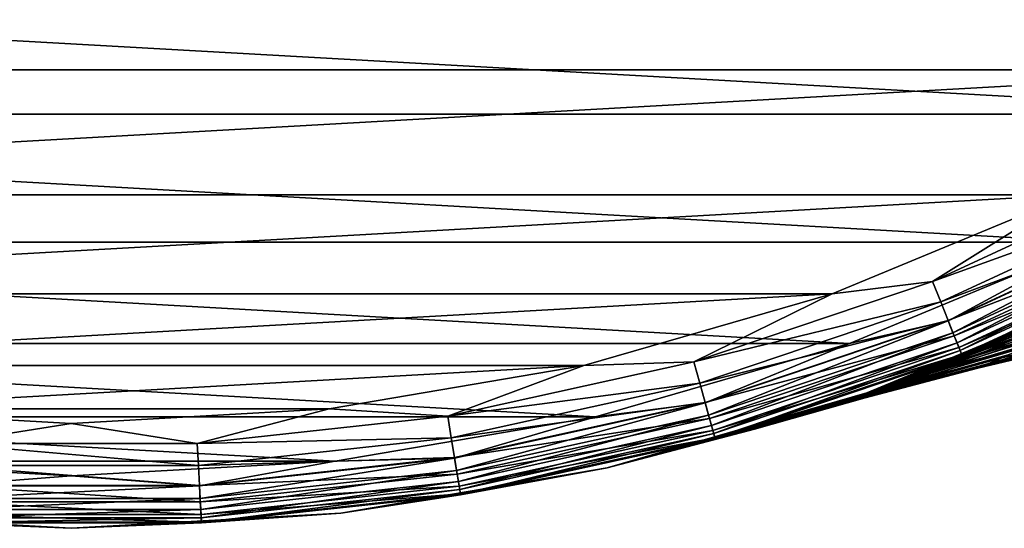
# Model space of a CAD drawing. Header units: metres. Extents: x -23 to 245, y -35 to 23.
# Tile 16 of 166: x -0.49 to 8.91, y -23 to -18.15. Entities that reach past the tile are written whole.
import ezdxf

# ---------------------------------------------------------------- set-up
doc = ezdxf.new("R2010")
doc.units = ezdxf.units.M
doc.layers.add('solid_509092_SW0002', color=7, linetype='CONTINUOUS')

msp = doc.modelspace()

# ---------------------------------------------------------------- linework, layer by layer
at = {"layer": 'solid_509092_SW0002'}
for points in [[(-13.71886, -17.198599, 150), (-11.70664, -18.626713, 150), (13.718841, -17.198614, 150)], [(-11.70664, -18.626713, 150), (11.70662, -18.626726, 150), (13.718841, -17.198614, 150)], [(14.030676, -17.589457), (11.97273, -19.05003), (-14.030578, -17.589535)], [(11.97273, -19.05003), (-11.972623, -19.050097), (-14.030578, -17.589535)], [(-11.70664, -18.626713, 150), (-9.547435, -19.820345, 150), (11.70662, -18.626726, 150)], [(-9.547435, -19.820345, 150), (9.547414, -19.820356, 150), (11.70662, -18.626726, 150)], [(11.97273, -19.05003), (9.764457, -20.27079), (-11.972623, -19.050097)], [(9.764457, -20.27079), (-9.764343, -20.270845), (-11.972623, -19.050097)], [(10.409216, -19.633865, 149.97493), (9.547414, -19.820356, 150), (8.225403, -20.644205, 149.97493)], [(10.409216, -19.633865, 149.97493), (8.225403, -20.644205, 149.97493), (10.508315, -19.820786, 149.900879)], [(-9.547435, -19.820345, 150), (-7.267701, -20.764853, 150), (9.547414, -19.820356, 150)], [(-7.267701, -20.764853, 150), (7.267678, -20.76486, 150), (9.547414, -19.820356, 150)], [(8.225403, -20.644205, 149.97493), (9.547414, -19.820356, 150), (7.267678, -20.76486, 150)], [(8.225403, -20.644205, 149.97493), (8.303711, -20.840744, 149.900879), (10.508315, -19.820786, 149.900879)], [(10.508315, -19.820786, 149.900879), (8.303711, -20.840744, 149.900879), (10.597198, -19.988436, 149.781555)], [(8.303711, -20.840744, 149.900879), (8.373946, -21.017021, 149.781555), (10.597198, -19.988436, 149.781555)], [(10.597198, -19.988436, 149.781555), (8.373946, -21.017021, 149.781555), (10.671399, -20.128393, 149.622971)], [(10.599569, -19.992908, 0.016902), (8.375821, -21.021725, 0.016902), (9.764457, -20.27079)], [(8.420517, -21.133904, 0.066791), (8.375821, -21.021725, 0.016902), (10.599569, -19.992908, 0.016902)], [(10.656133, -20.099598, 0.066791), (8.420517, -21.133904, 0.066791), (10.599569, -19.992908, 0.016902)], [(8.458903, -21.230247, 0.146262), (8.420517, -21.133904, 0.066791), (10.656133, -20.099598, 0.066791)], [(10.704711, -20.191227, 0.146262), (8.458903, -21.230247, 0.146262), (10.656133, -20.099598, 0.066791)], [(8.373946, -21.017021, 149.781555), (8.43258, -21.164181, 149.622971), (10.671399, -20.128393, 149.622971)], [(10.671399, -20.128393, 149.622971), (8.43258, -21.164181, 149.622971), (10.727189, -20.233625, 149.433075)], [(8.488358, -21.304174, 0.249887), (8.458903, -21.230247, 0.146262), (10.704711, -20.191227, 0.146262)], [(10.741986, -20.261536, 0.249887), (8.488358, -21.304174, 0.249887), (10.704711, -20.191227, 0.146262)], [(9.764457, -20.27079), (7.432915, -21.236769), (-9.764343, -20.270845)], [(7.432915, -21.236769), (-7.432796, -21.236809), (-9.764343, -20.270845)], [(8.375821, -21.021725, 0.016902), (7.432915, -21.236769), (9.764457, -20.27079)], [(8.43258, -21.164181, 149.622971), (8.476666, -21.274828, 149.433075), (10.727189, -20.233625, 149.433075)], [(10.727189, -20.233625, 149.433075), (8.476666, -21.274828, 149.433075), (10.761766, -20.298845, 149.22142)], [(8.476666, -21.274828, 149.433075), (8.503989, -21.343405, 149.22142), (10.761766, -20.298845, 149.22142)], [(8.506871, -21.350637, 0.37059), (8.488358, -21.304174, 0.249887), (10.741986, -20.261536, 0.249887)], [(10.761766, -20.298845, 149.22142), (8.503989, -21.343405, 149.22142), (9.979338, -20.722279, 149)], [(10.765414, -20.305725, 0.37059), (8.506871, -21.350637, 0.37059), (10.741986, -20.261536, 0.249887)], [(10.765414, -20.305725, 0.37059), (9.979338, -20.722279, 0.5), (8.506871, -21.350637, 0.37059)], [(8.225403, -20.644205, 149.97493), (7.267678, -20.76486, 150), (5.945154, -21.41251, 149.97493)], [(8.225403, -20.644205, 149.97493), (5.945154, -21.41251, 149.97493), (8.303711, -20.840744, 149.900879)], [(-7.267701, -20.764853, 150), (-4.896317, -21.448181, 150), (7.267678, -20.76486, 150)], [(-4.896317, -21.448181, 150), (4.896293, -21.448187, 150), (7.267678, -20.76486, 150)], [(5.945154, -21.41251, 149.97493), (7.267678, -20.76486, 150), (4.896293, -21.448187, 150)], [(9.979338, -20.722279, 149), (7.596427, -21.709314, 149), (9.963908, -20.729702, 110.937172)], [(7.596427, -21.709312, 0.5), (9.979338, -20.722279, 0.5), (7.629712, -21.697638, 88.163811)], [(8.506871, -21.350637, 0.37059), (9.979338, -20.722279, 0.5), (7.596427, -21.709312, 0.5)], [(8.503989, -21.343405, 149.22142), (7.596427, -21.709314, 149), (9.979338, -20.722279, 149)], [(7.596427, -21.709314, 149), (9.423511, -20.980883, 109.812141), (9.963908, -20.729702, 110.937172)], [(9.979338, -20.722279, 0.5), (8.011796, -21.559479, 86.857162), (7.629712, -21.697638, 88.163811)], [(9.979338, -20.722279, 0.5), (8.443517, -21.394089, 85.585945), (8.011796, -21.559479, 86.857162)], [(9.979338, -20.722279, 0.5), (8.915594, -21.201702, 84.361481), (8.443517, -21.394089, 85.585945)], [(5.945154, -21.41251, 149.97493), (6.001754, -21.616364, 149.900879), (8.303711, -20.840744, 149.900879)], [(8.303711, -20.840744, 149.900879), (6.001754, -21.616364, 149.900879), (8.373946, -21.017021, 149.781555)], [(8.592093, -21.369804, 104.54818), (9.585486, -21.052231, 104.255257), (10.040215, -20.829269, 105.876183)], [(9.074729, -21.166372, 106.216721), (8.592093, -21.369804, 104.54818), (10.040215, -20.829269, 105.876183)], [(9.651237, -20.90708, 107.858887), (8.913775, -21.202467, 108.635986), (8.442615, -21.394445, 107.413734)], [(9.651237, -20.90708, 107.858887), (8.442615, -21.394445, 107.413734), (9.074729, -21.166372, 106.216721)], [(9.699208, -20.883986, 85.124825), (8.443517, -21.394089, 85.585945), (8.915594, -21.201702, 84.361481)], [(9.180158, -21.119253, 86.578651), (8.443517, -21.394089, 85.585945), (9.699208, -20.883986, 85.124825)], [(8.728326, -21.312208, 88.072701), (9.794754, -20.948313, 88.194183), (9.422555, -21.126768, 89.680809)], [(8.728326, -21.312208, 88.072701), (9.180158, -21.119253, 86.578651), (9.794754, -20.948313, 88.194183)], [(6.001754, -21.616364, 149.900879), (6.052518, -21.799202, 149.781555), (8.373946, -21.017021, 149.781555)], [(8.373946, -21.017021, 149.781555), (6.052518, -21.799202, 149.781555), (8.43258, -21.164181, 149.622971)], [(8.375821, -21.021725, 0.016902), (6.053873, -21.804079, 0.016902), (7.432915, -21.236769)], [(6.086179, -21.920435, 0.066791), (6.053873, -21.804079, 0.016902), (8.375821, -21.021725, 0.016902)], [(8.420517, -21.133904, 0.066791), (6.086179, -21.920435, 0.066791), (8.375821, -21.021725, 0.016902)], [(7.596427, -21.709314, 149), (8.913775, -21.202467, 108.635986), (9.423511, -20.980883, 109.812141)], [(8.203761, -21.524002, 102.86132), (9.221369, -21.222685, 102.614624), (9.585486, -21.052231, 104.255257)], [(8.592093, -21.369804, 104.54818), (8.203761, -21.524002, 102.86132), (9.585486, -21.052231, 104.255257)], [(6.113924, -22.020363, 0.146262), (6.086179, -21.920435, 0.066791), (8.420517, -21.133904, 0.066791)], [(8.458903, -21.230247, 0.146262), (6.113924, -22.020363, 0.146262), (8.420517, -21.133904, 0.066791)], [(9.180158, -21.119253, 86.578651), (8.011796, -21.559479, 86.857162), (8.443517, -21.394089, 85.585945)], [(8.728326, -21.312208, 88.072701), (8.011796, -21.559479, 86.857162), (9.180158, -21.119253, 86.578651)], [(8.345708, -21.467133, 89.607491), (9.422555, -21.126768, 89.680809), (9.118105, -21.267946, 91.211708)], [(8.345708, -21.467133, 89.607491), (8.728326, -21.312208, 88.072701), (9.422555, -21.126768, 89.680809)], [(8.764009, -21.42765, 99.305038), (9.826814, -21.169886, 99.148773), (9.996611, -21.079433, 100.764305)], [(8.947755, -21.346258, 100.961983), (8.764009, -21.42765, 99.305038), (9.996611, -21.079433, 100.764305)], [(8.886384, -21.372889, 92.782593), (9.975906, -21.090609, 92.770462), (9.818639, -21.17457, 94.337578)], [(8.886384, -21.372889, 92.782593), (9.118105, -21.267946, 91.211708), (9.975906, -21.090609, 92.770462)], [(7.432915, -21.236769), (5.007639, -21.935631), (-7.432796, -21.236809)], [(5.007639, -21.935631), (-5.007517, -21.935658), (-7.432796, -21.236809)], [(6.053873, -21.804079, 0.016902), (5.007639, -21.935631), (7.432915, -21.236769)], [(6.052518, -21.799202, 149.781555), (6.094898, -21.951838, 149.622971), (8.43258, -21.164181, 149.622971)], [(8.43258, -21.164181, 149.622971), (6.094898, -21.951838, 149.622971), (8.476666, -21.274828, 149.433075)], [(6.135213, -22.097042, 0.249887), (6.113924, -22.020363, 0.146262), (8.458903, -21.230247, 0.146262)], [(8.488358, -21.304174, 0.249887), (6.135213, -22.097042, 0.249887), (8.458903, -21.230247, 0.146262)], [(7.596427, -21.709314, 149), (8.442615, -21.394445, 107.413734), (8.913775, -21.202467, 108.635986)], [(9.074729, -21.166372, 106.216721), (8.012531, -21.559206, 106.145889), (7.631144, -21.697134, 104.841568)], [(9.074729, -21.166372, 106.216721), (7.631144, -21.697134, 104.841568), (8.592093, -21.369804, 104.54818)], [(7.90979, -21.635286, 101.164017), (8.947755, -21.346258, 100.961983), (9.221369, -21.222685, 102.614624)], [(8.203761, -21.524002, 102.86132), (7.90979, -21.635286, 101.164017), (9.221369, -21.222685, 102.614624)], [(9.074729, -21.166372, 106.216721), (8.442615, -21.394445, 107.413734), (8.012531, -21.559206, 106.145889)], [(8.65827, -21.473454, 96.008911), (9.739798, -21.21599, 95.928062), (9.741841, -21.214828, 97.534248)], [(8.668218, -21.469336, 97.651459), (8.65827, -21.473454, 96.008911), (9.741841, -21.214828, 97.534248)], [(8.65827, -21.473454, 96.008911), (8.731892, -21.441393, 94.384247), (9.739798, -21.21599, 95.928062)], [(8.668218, -21.469336, 97.651459), (9.741841, -21.214828, 97.534248), (9.826814, -21.169886, 99.148773)], [(8.764009, -21.42765, 99.305038), (8.668218, -21.469336, 97.651459), (9.826814, -21.169886, 99.148773)], [(8.731892, -21.441393, 94.384247), (9.818639, -21.17457, 94.337578), (9.739798, -21.21599, 95.928062)], [(8.731892, -21.441393, 94.384247), (8.886384, -21.372889, 92.782593), (9.818639, -21.17457, 94.337578)], [(6.094898, -21.951838, 149.622971), (6.126762, -22.066603, 149.433075), (8.476666, -21.274828, 149.433075)], [(8.476666, -21.274828, 149.433075), (6.126762, -22.066603, 149.433075), (8.503989, -21.343405, 149.22142)], [(6.148594, -22.145233, 0.37059), (6.135213, -22.097042, 0.249887), (8.488358, -21.304174, 0.249887)], [(8.506871, -21.350637, 0.37059), (6.148594, -22.145233, 0.37059), (8.488358, -21.304174, 0.249887)], [(8.728326, -21.312208, 88.072701), (7.629712, -21.697638, 88.163811), (8.011796, -21.559479, 86.857162)], [(8.345708, -21.467133, 89.607491), (7.629712, -21.697638, 88.163811), (8.728326, -21.312208, 88.072701)], [(8.03581, -21.587214, 91.181595), (9.118105, -21.267946, 91.211708), (8.886384, -21.372889, 92.782593)], [(8.03581, -21.587214, 91.181595), (8.345708, -21.467133, 89.607491), (9.118105, -21.267946, 91.211708)], [(5.945154, -21.41251, 149.97493), (4.896293, -21.448187, 150), (3.595204, -21.929773, 149.97493)], [(5.945154, -21.41251, 149.97493), (3.595204, -21.929773, 149.97493), (6.001754, -21.616364, 149.900879)], [(6.126762, -22.066603, 149.433075), (6.146511, -22.137732, 149.22142), (8.503989, -21.343405, 149.22142)], [(8.503989, -21.343405, 149.22142), (6.146511, -22.137732, 149.22142), (7.596427, -21.709314, 149)], [(8.506871, -21.350637, 0.37059), (7.596427, -21.709312, 0.5), (6.148594, -22.145233, 0.37059)], [(8.592093, -21.369804, 104.54818), (7.631144, -21.697134, 104.841568), (7.300212, -21.810707, 103.501839)], [(8.592093, -21.369804, 104.54818), (7.300212, -21.810707, 103.501839), (8.203761, -21.524002, 102.86132)], [(7.596427, -21.709314, 149), (8.012531, -21.559206, 106.145889), (8.442615, -21.394445, 107.413734)], [(7.601254, -21.747839, 97.769989), (8.668218, -21.469336, 97.651459), (8.764009, -21.42765, 99.305038)], [(7.70963, -21.708958, 99.464211), (7.601254, -21.747839, 97.769989), (8.764009, -21.42765, 99.305038)], [(7.70963, -21.708958, 99.464211), (8.764009, -21.42765, 99.305038), (8.947755, -21.346258, 100.961983)], [(7.90979, -21.635286, 101.164017), (7.70963, -21.708958, 99.464211), (8.947755, -21.346258, 100.961983)], [(7.802888, -21.674614, 92.791206), (8.886384, -21.372889, 92.782593), (8.731892, -21.441393, 94.384247)], [(7.802888, -21.674614, 92.791206), (8.03581, -21.587214, 91.181595), (8.886384, -21.372889, 92.782593)], [(-4.896317, -21.448181, 150), (-2.463437, -21.861628, 150), (4.896293, -21.448187, 150)], [(-2.463437, -21.861628, 150), (2.463413, -21.861629, 150), (4.896293, -21.448187, 150)], [(3.595204, -21.929773, 149.97493), (4.896293, -21.448187, 150), (2.463413, -21.861629, 150)], [(8.345708, -21.467133, 89.607491), (7.024739, -21.900982, 90.869133), (7.299042, -21.811098, 89.504662)], [(8.03581, -21.587214, 91.181595), (7.024739, -21.900982, 90.869133), (8.345708, -21.467133, 89.607491)], [(8.203761, -21.524002, 102.86132), (7.300212, -21.810707, 103.501839), (7.025793, -21.900644, 102.136086)], [(8.203761, -21.524002, 102.86132), (7.025793, -21.900644, 102.136086), (7.90979, -21.635286, 101.164017)], [(8.345708, -21.467133, 89.607491), (7.299042, -21.811098, 89.504662), (7.629712, -21.697638, 88.163811)], [(7.582417, -21.754377, 96.089432), (8.65827, -21.473454, 96.008911), (8.668218, -21.469336, 97.651459)], [(7.601254, -21.747839, 97.769989), (7.582417, -21.754377, 96.089432), (8.668218, -21.469336, 97.651459)], [(7.582417, -21.754377, 96.089432), (7.650638, -21.730125, 94.428932), (8.65827, -21.473454, 96.008911)], [(7.650638, -21.730125, 94.428932), (8.731892, -21.441393, 94.384247), (8.65827, -21.473454, 96.008911)], [(7.650638, -21.730125, 94.428932), (7.802888, -21.674614, 92.791206), (8.731892, -21.441393, 94.384247)], [(3.595204, -21.929773, 149.97493), (3.629431, -22.138552, 149.900879), (6.001754, -21.616364, 149.900879)], [(6.001754, -21.616364, 149.900879), (3.629431, -22.138552, 149.900879), (6.052518, -21.799202, 149.781555)], [(8.03581, -21.587214, 91.181595), (6.80792, -21.969347, 92.256149), (7.024739, -21.900982, 90.869133)], [(7.802888, -21.674614, 92.791206), (6.80792, -21.969347, 92.256149), (8.03581, -21.587214, 91.181595)], [(7.596427, -21.709314, 149), (7.631144, -21.697134, 104.841568), (8.012531, -21.559206, 106.145889)], [(5.117988, -22.42334, 149), (7.596427, -21.709312, 0.5), (6.526238, -22.054665, 96.496452)], [(5.117988, -22.42334, 149), (5.117988, -22.42334, 0.5), (7.596427, -21.709312, 0.5)], [(6.148594, -22.145233, 0.37059), (7.596427, -21.709312, 0.5), (5.117988, -22.42334, 0.5)], [(7.596427, -21.709314, 149), (5.117988, -22.42334, 149), (7.300212, -21.810707, 103.501839)], [(6.146511, -22.137732, 149.22142), (5.117988, -22.42334, 149), (7.596427, -21.709314, 149)], [(7.596427, -21.709312, 0.5), (6.557692, -22.045332, 95.074005), (6.526238, -22.054665, 96.496452)], [(7.70963, -21.708958, 99.464211), (6.652572, -22.016886, 99.339249), (6.55767, -22.04534, 97.919983)], [(7.70963, -21.708958, 99.464211), (6.55767, -22.04534, 97.919983), (7.601254, -21.747839, 97.769989)], [(7.596427, -21.709312, 0.5), (6.652075, -22.017036, 93.658646), (6.557692, -22.045332, 95.074005)], [(7.802888, -21.674614, 92.791206), (6.652075, -22.017036, 93.658646), (6.80792, -21.969347, 92.256149)], [(7.650638, -21.730125, 94.428932), (6.652075, -22.017036, 93.658646), (7.802888, -21.674614, 92.791206)], [(7.596427, -21.709312, 0.5), (6.80792, -21.969347, 92.256149), (6.652075, -22.017036, 93.658646)], [(7.70963, -21.708958, 99.464211), (6.808869, -21.969053, 100.74585), (6.652572, -22.016886, 99.339249)], [(7.596427, -21.709312, 0.5), (7.024739, -21.900982, 90.869133), (6.80792, -21.969347, 92.256149)], [(7.90979, -21.635286, 101.164017), (7.025793, -21.900644, 102.136086), (6.808869, -21.969053, 100.74585)], [(7.90979, -21.635286, 101.164017), (6.808869, -21.969053, 100.74585), (7.70963, -21.708958, 99.464211)], [(7.596427, -21.709312, 0.5), (7.299042, -21.811098, 89.504662), (7.024739, -21.900982, 90.869133)], [(7.596427, -21.709312, 0.5), (7.629712, -21.697638, 88.163811), (7.299042, -21.811098, 89.504662)], [(7.596427, -21.709314, 149), (7.300212, -21.810707, 103.501839), (7.631144, -21.697134, 104.841568)], [(3.629431, -22.138552, 149.900879), (3.66013, -22.325806, 149.781555), (6.052518, -21.799202, 149.781555)], [(6.052518, -21.799202, 149.781555), (3.66013, -22.325806, 149.781555), (6.094898, -21.951838, 149.622971)], [(6.053873, -21.804079, 0.016902), (3.660949, -22.330803, 0.016902), (5.007639, -21.935631)], [(3.680485, -22.449968, 0.066791), (3.660949, -22.330803, 0.016902), (6.053873, -21.804079, 0.016902)], [(6.086179, -21.920435, 0.066791), (3.680485, -22.449968, 0.066791), (6.053873, -21.804079, 0.016902)], [(5.117988, -22.42334, 149), (7.025793, -21.900644, 102.136086), (7.300212, -21.810707, 103.501839)], [(7.601254, -21.747839, 97.769989), (6.55767, -22.04534, 97.919983), (6.526238, -22.054665, 96.496452)], [(7.601254, -21.747839, 97.769989), (6.526238, -22.054665, 96.496452), (7.582417, -21.754377, 96.089432)], [(7.582417, -21.754377, 96.089432), (6.526238, -22.054665, 96.496452), (6.557692, -22.045332, 95.074005)], [(7.650638, -21.730125, 94.428932), (6.557692, -22.045332, 95.074005), (6.652075, -22.017036, 93.658646)], [(7.582417, -21.754377, 96.089432), (6.557692, -22.045332, 95.074005), (7.650638, -21.730125, 94.428932)], [(-2.463437, -21.861628, 150), (-0.000012, -22, 150), (2.463413, -21.861629, 150)], [(-1.203103, -22.18993, 149.97493), (-0.000012, -22, 150), (-2.463437, -21.861628, 150)], [(1.203103, -22.18993, 149.97493), (2.463413, -21.861629, 150), (-0.000012, -22, 150)], [(3.595204, -21.929773, 149.97493), (2.463413, -21.861629, 150), (1.203103, -22.18993, 149.97493)], [(5.117988, -22.42334, 149), (6.808869, -21.969053, 100.74585), (7.025793, -21.900644, 102.136086)], [(5.007639, -21.935631), (2.519471, -22.358477), (-5.007517, -21.935658)], [(2.519471, -22.358477), (-2.519346, -22.35849), (-5.007517, -21.935658)], [(1.203103, -22.18993, 149.97493), (-0.000012, -22, 150), (-1.203103, -22.18993, 149.97493)], [(3.595204, -21.929773, 149.97493), (1.203103, -22.18993, 149.97493), (3.629431, -22.138552, 149.900879)], [(3.660949, -22.330803, 0.016902), (2.519471, -22.358477), (5.007639, -21.935631)], [(3.66013, -22.325806, 149.781555), (3.685758, -22.48213, 149.622971), (6.094898, -21.951838, 149.622971)], [(3.697263, -22.552309, 0.146262), (3.680485, -22.449968, 0.066791), (6.086179, -21.920435, 0.066791)], [(6.094898, -21.951838, 149.622971), (3.685758, -22.48213, 149.622971), (6.126762, -22.066603, 149.433075)], [(6.113924, -22.020363, 0.146262), (3.697263, -22.552309, 0.146262), (6.086179, -21.920435, 0.066791)], [(5.117988, -22.42334, 149), (6.652572, -22.016886, 99.339249), (6.808869, -21.969053, 100.74585)], [(3.685758, -22.48213, 149.622971), (3.705027, -22.599667, 149.433075), (6.126762, -22.066603, 149.433075)], [(3.710138, -22.63084, 0.249887), (3.697263, -22.552309, 0.146262), (6.113924, -22.020363, 0.146262)], [(6.126762, -22.066603, 149.433075), (3.705027, -22.599667, 149.433075), (6.146511, -22.137732, 149.22142)], [(6.135213, -22.097042, 0.249887), (3.710138, -22.63084, 0.249887), (6.113924, -22.020363, 0.146262)], [(5.117988, -22.42334, 149), (6.55767, -22.04534, 97.919983), (6.652572, -22.016886, 99.339249)], [(5.117988, -22.42334, 149), (6.526238, -22.054665, 96.496452), (6.55767, -22.04534, 97.919983)], [(1.203103, -22.18993, 149.97493), (1.214557, -22.401184, 149.900879), (3.629431, -22.138552, 149.900879)], [(3.629431, -22.138552, 149.900879), (1.214557, -22.401184, 149.900879), (3.66013, -22.325806, 149.781555)], [(3.705027, -22.599667, 149.433075), (3.71697, -22.672514, 149.22142), (6.146511, -22.137732, 149.22142)], [(3.71823, -22.680197, 0.37059), (3.710138, -22.63084, 0.249887), (6.135213, -22.097042, 0.249887)], [(6.146511, -22.137732, 149.22142), (3.71697, -22.672514, 149.22142), (5.117988, -22.42334, 149)], [(6.148594, -22.145233, 0.37059), (3.71823, -22.680197, 0.37059), (6.135213, -22.097042, 0.249887)], [(6.148594, -22.145233, 0.37059), (5.117988, -22.42334, 0.5), (3.71823, -22.680197, 0.37059)], [(-1.203103, -22.18993, 149.97493), (-1.214557, -22.401184, 149.900879), (1.214557, -22.401184, 149.900879)], [(1.203103, -22.18993, 149.97493), (-1.203103, -22.18993, 149.97493), (1.214557, -22.401184, 149.900879)], [(2.519471, -22.358477), (0.000063, -22.5), (-2.519346, -22.35849)], [(-1.225104, -22.595716, 0.016902), (-2.519346, -22.35849), (0.000063, -22.5)], [(1.225104, -22.595716, 0.016902), (0.000063, -22.5), (2.519471, -22.358477)], [(1.214557, -22.401184, 149.900879), (1.22483, -22.59066, 149.781555), (3.66013, -22.325806, 149.781555)], [(3.66013, -22.325806, 149.781555), (1.22483, -22.59066, 149.781555), (3.685758, -22.48213, 149.622971)], [(3.660949, -22.330803, 0.016902), (1.225104, -22.595716, 0.016902), (2.519471, -22.358477)], [(1.231642, -22.716295, 0.066791), (1.225104, -22.595716, 0.016902), (3.660949, -22.330803, 0.016902)], [(3.680485, -22.449968, 0.066791), (1.231642, -22.716295, 0.066791), (3.660949, -22.330803, 0.016902)], [(-1.214557, -22.401184, 149.900879), (-1.22483, -22.59066, 149.781555), (1.22483, -22.59066, 149.781555)], [(1.214557, -22.401184, 149.900879), (-1.214557, -22.401184, 149.900879), (1.22483, -22.59066, 149.781555)], [(1.237256, -22.819851, 0.146262), (1.231642, -22.716295, 0.066791), (3.680485, -22.449968, 0.066791)], [(3.697263, -22.552309, 0.146262), (1.237256, -22.819851, 0.146262), (3.680485, -22.449968, 0.066791)], [(2.575186, -22.855381, 149), (2.575186, -22.855381, 0.5), (5.117988, -22.42334, 0.5)], [(3.71823, -22.680197, 0.37059), (5.117988, -22.42334, 0.5), (2.575186, -22.855381, 0.5)], [(5.117988, -22.42334, 149), (2.575186, -22.855381, 149), (5.117988, -22.42334, 0.5)], [(3.71697, -22.672514, 149.22142), (2.575186, -22.855381, 149), (5.117988, -22.42334, 149)], [(1.225104, -22.595716, 0.016902), (-1.225104, -22.595716, 0.016902), (0.000063, -22.5)], [(1.22483, -22.59066, 149.781555), (1.233406, -22.748838, 149.622971), (3.685758, -22.48213, 149.622971)], [(3.685758, -22.48213, 149.622971), (1.233406, -22.748838, 149.622971), (3.705027, -22.599667, 149.433075)], [(1.241565, -22.899315, 0.249887), (1.237256, -22.819851, 0.146262), (3.697263, -22.552309, 0.146262)], [(3.710138, -22.63084, 0.249887), (1.241565, -22.899315, 0.249887), (3.697263, -22.552309, 0.146262)], [(-1.22483, -22.59066, 149.781555), (-1.233406, -22.748838, 149.622971), (1.233406, -22.748838, 149.622971)], [(-1.231642, -22.716295, 0.066791), (-1.225104, -22.595716, 0.016902), (1.225104, -22.595716, 0.016902)], [(1.231642, -22.716295, 0.066791), (-1.231642, -22.716295, 0.066791), (1.225104, -22.595716, 0.016902)], [(1.22483, -22.59066, 149.781555), (-1.22483, -22.59066, 149.781555), (1.233406, -22.748838, 149.622971)], [(1.233406, -22.748838, 149.622971), (1.239855, -22.867771, 149.433075), (3.705027, -22.599667, 149.433075)], [(3.705027, -22.599667, 149.433075), (1.239855, -22.867771, 149.433075), (3.71697, -22.672514, 149.22142)], [(1.244272, -22.949257, 0.37059), (1.241565, -22.899315, 0.249887), (3.710138, -22.63084, 0.249887)], [(3.71823, -22.680197, 0.37059), (1.244272, -22.949257, 0.37059), (3.710138, -22.63084, 0.249887)], [(-1.233406, -22.748838, 149.622971), (-1.239855, -22.867771, 149.433075), (1.239855, -22.867771, 149.433075)], [(-1.237256, -22.819851, 0.146262), (-1.231642, -22.716295, 0.066791), (1.231642, -22.716295, 0.066791)], [(1.237256, -22.819851, 0.146262), (-1.237256, -22.819851, 0.146262), (1.231642, -22.716295, 0.066791)], [(1.233406, -22.748838, 149.622971), (-1.233406, -22.748838, 149.622971), (1.239855, -22.867771, 149.433075)], [(1.239855, -22.867771, 149.433075), (1.243851, -22.941483, 149.22142), (3.71697, -22.672514, 149.22142)], [(3.71697, -22.672514, 149.22142), (1.243851, -22.941483, 149.22142), (2.575186, -22.855381, 149)], [(3.71823, -22.680197, 0.37059), (2.575186, -22.855381, 0.5), (1.244272, -22.949257, 0.37059)], [(-1.241565, -22.899315, 0.249887), (-1.237256, -22.819851, 0.146262), (1.237256, -22.819851, 0.146262)], [(1.241565, -22.899315, 0.249887), (-1.241565, -22.899315, 0.249887), (1.237256, -22.819851, 0.146262)], [(-2.575186, -22.855381, 149), (-2.575186, -22.855381, 0.5), (0, -23, 0.5)], [(-1.244272, -22.949257, 0.37059), (0, -23, 0.5), (-2.575186, -22.855381, 0.5)], [(0, -23, 149), (-2.575186, -22.855381, 149), (0, -23, 0.5)], [(-1.243851, -22.941483, 149.22142), (-2.575186, -22.855381, 149), (0, -23, 149)], [(-1.244272, -22.949257, 0.37059), (-1.241565, -22.899315, 0.249887), (1.241565, -22.899315, 0.249887)], [(1.244272, -22.949257, 0.37059), (-1.244272, -22.949257, 0.37059), (1.241565, -22.899315, 0.249887)], [(-1.239855, -22.867771, 149.433075), (-1.243851, -22.941483, 149.22142), (1.243851, -22.941483, 149.22142)], [(1.239855, -22.867771, 149.433075), (-1.239855, -22.867771, 149.433075), (1.243851, -22.941483, 149.22142)], [(0, -23, 149), (0, -23, 0.5), (2.575186, -22.855381, 0.5)], [(1.244272, -22.949257, 0.37059), (2.575186, -22.855381, 0.5), (0, -23, 0.5)], [(2.575186, -22.855381, 149), (0, -23, 149), (2.575186, -22.855381, 0.5)], [(1.243851, -22.941483, 149.22142), (0, -23, 149), (2.575186, -22.855381, 149)], [(1.244272, -22.949257, 0.37059), (0, -23, 0.5), (-1.244272, -22.949257, 0.37059)], [(1.243851, -22.941483, 149.22142), (-1.243851, -22.941483, 149.22142), (0, -23, 149)]]:
    msp.add_3dface(points, dxfattribs=at)

doc.saveas('drawing.dxf')
